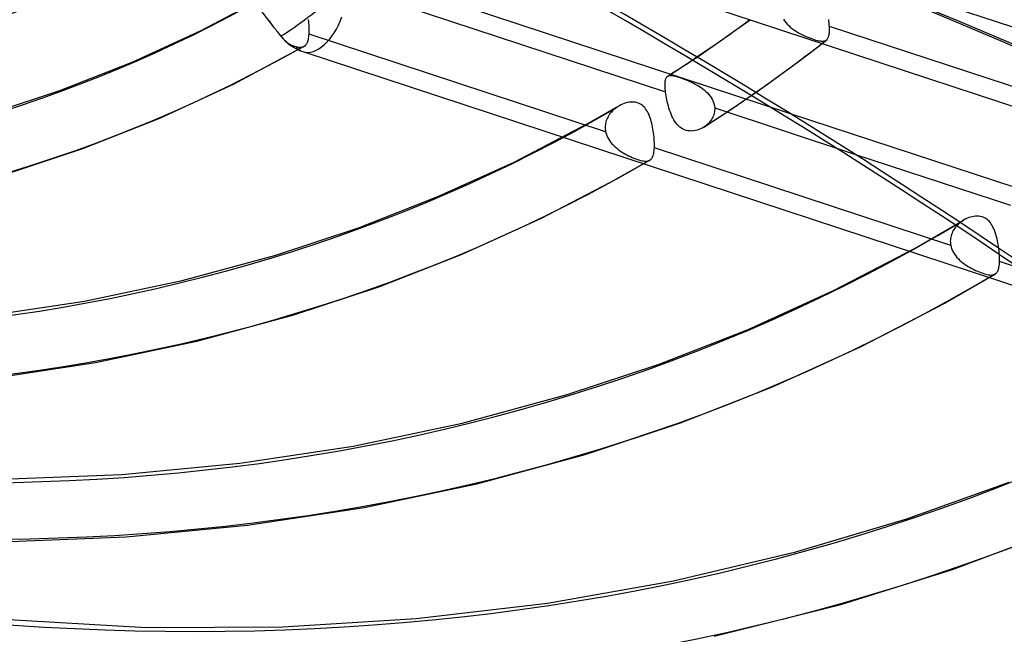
# Model space of a CAD drawing. Header units: millimetres. Extents: x -216 to 210, y -272 to 267.
# Tile 53 of 87: x 39 to 67, y -67 to -49. Entities that reach past the tile are written whole.
import ezdxf

# ---------------------------------------------------------------- set-up
doc = ezdxf.new("R2010")
doc.units = ezdxf.units.MM
doc.layers.add('MAIN-1', color=7, linetype='Continuous')

msp = doc.modelspace()

# ---------------------------------------------------------------- linework, layer by layer
at = {"layer": 'MAIN-1'}
for p, q in [((43.942, -46.235), (46.286, -49.256)), ((52.048, -46.442), (77.917, -54.957)), ((48.299, -47.513), (61.053, -51.711)), ((63.764, -48.029), (72.259, -50.825)), ((44.2, -49.341), (46.101, -48.338)), ((49.032, -48.312), (57.508, -51.102)), ((46.097, -49.001), (46.121, -49.036)), ((46.121, -49.036), (46.146, -49.071)), ((46.146, -49.071), (46.173, -49.107)), ((47.283, -49.086), (47.277, -49.029)), ((47.287, -49.141), (47.283, -49.086)), ((59.681, -49.216), (59.928, -49.035)), ((60.889, -49.024), (60.921, -49.072)), ((60.921, -49.072), (60.957, -49.119)), ((62.192, -49.079), (62.185, -49.027)), ((62.197, -49.13), (62.192, -49.079)), ((42.217, -50.252), (44.2, -49.341)), ((46.173, -49.107), (46.2, -49.143)), ((46.2, -49.143), (46.228, -49.18)), ((46.228, -49.18), (46.257, -49.217)), ((46.257, -49.217), (46.286, -49.255)), ((46.286, -49.255), (46.311, -49.287)), ((46.311, -49.287), (46.336, -49.319)), ((46.336, -49.319), (46.361, -49.351)), ((46.361, -49.351), (46.386, -49.383)), ((47.291, -49.196), (47.287, -49.141)), ((47.293, -49.25), (47.291, -49.196)), ((47.295, -49.303), (47.293, -49.25)), ((47.293, -49.403), (47.295, -49.354)), ((47.295, -49.354), (47.295, -49.303)), ((59.418, -49.404), (59.681, -49.216)), ((60.957, -49.119), (60.996, -49.163)), ((60.996, -49.163), (61.038, -49.206)), ((61.038, -49.206), (61.084, -49.247)), ((61.084, -49.247), (61.131, -49.286)), ((61.131, -49.286), (61.181, -49.322)), ((61.181, -49.322), (61.233, -49.357)), ((61.233, -49.357), (61.286, -49.39)), ((62.202, -49.179), (62.197, -49.13)), ((62.205, -49.227), (62.202, -49.179)), ((62.203, -49.4), (62.205, -49.369)), ((62.206, -49.265), (62.205, -49.227)), ((70.679, -52.016), (62.205, -49.227)), ((62.205, -49.369), (62.207, -49.336)), ((62.207, -49.301), (62.206, -49.265)), ((62.207, -49.336), (62.207, -49.301)), ((46.386, -49.383), (46.41, -49.416)), ((46.41, -49.416), (46.435, -49.447)), ((46.435, -49.447), (46.442, -49.456)), ((46.435, -49.447), (46.475, -49.498)), ((46.442, -49.456), (46.448, -49.464)), ((46.448, -49.464), (46.455, -49.473)), ((46.455, -49.473), (46.461, -49.481)), ((46.461, -49.481), (46.468, -49.489)), ((46.468, -49.489), (46.474, -49.498)), ((46.474, -49.498), (46.51, -49.541)), ((46.51, -49.541), (46.547, -49.582)), ((46.547, -49.582), (46.583, -49.618)), ((46.583, -49.618), (46.621, -49.652)), ((46.621, -49.652), (46.661, -49.685)), ((47.245, -49.685), (47.255, -49.658)), ((47.255, -49.658), (47.264, -49.629)), ((47.264, -49.629), (47.271, -49.598)), ((47.271, -49.598), (47.278, -49.564)), ((47.278, -49.564), (47.283, -49.528)), ((47.283, -49.528), (47.288, -49.49)), ((47.288, -49.49), (47.291, -49.45)), ((47.291, -49.45), (47.293, -49.403)), ((55.791, -52.248), (47.291, -49.45)), ((58.891, -49.775), (59.151, -49.593)), ((59.151, -49.593), (59.418, -49.404)), ((61.286, -49.39), (61.34, -49.421)), ((61.34, -49.421), (61.395, -49.45)), ((61.395, -49.45), (61.451, -49.478)), ((61.451, -49.478), (61.507, -49.504)), ((61.507, -49.504), (61.562, -49.527)), ((61.562, -49.527), (61.616, -49.549)), ((61.616, -49.549), (61.669, -49.569)), ((61.669, -49.569), (61.72, -49.588)), ((61.72, -49.588), (61.769, -49.604)), ((61.769, -49.604), (61.815, -49.618)), ((61.815, -49.618), (61.859, -49.629)), ((61.859, -49.629), (61.899, -49.639)), ((61.899, -49.639), (61.937, -49.645)), ((61.937, -49.645), (61.971, -49.649)), ((61.971, -49.649), (62.003, -49.651)), ((62.003, -49.651), (62.032, -49.65)), ((62.032, -49.65), (62.058, -49.645)), ((62.056, -49.666), (62.077, -49.65)), ((62.058, -49.645), (62.082, -49.638)), ((62.077, -49.65), (62.098, -49.633)), ((62.082, -49.638), (62.103, -49.628)), ((62.098, -49.633), (62.119, -49.617)), ((62.103, -49.628), (62.123, -49.614)), ((62.123, -49.614), (62.123, -49.613)), ((62.123, -49.613), (62.124, -49.613)), ((62.124, -49.613), (62.125, -49.612)), ((62.125, -49.612), (62.126, -49.611)), ((62.126, -49.611), (62.127, -49.61)), ((62.127, -49.61), (62.128, -49.61)), ((62.128, -49.61), (62.14, -49.597)), ((62.14, -49.597), (62.151, -49.583)), ((62.151, -49.583), (62.161, -49.567)), ((62.161, -49.567), (62.17, -49.549)), ((62.17, -49.549), (62.178, -49.529)), ((62.178, -49.529), (62.185, -49.507)), ((62.185, -49.507), (62.191, -49.483)), ((62.191, -49.483), (62.196, -49.457)), ((62.196, -49.457), (62.2, -49.429)), ((62.2, -49.429), (62.203, -49.4)), ((45.127, -50.879), (47.154, -49.799)), ((46.661, -49.685), (46.703, -49.714)), ((46.703, -49.714), (46.745, -49.74)), ((46.745, -49.74), (46.786, -49.762)), ((46.786, -49.762), (46.826, -49.78)), ((46.826, -49.78), (46.866, -49.795)), ((46.866, -49.795), (46.908, -49.807)), ((46.908, -49.807), (46.948, -49.815)), ((46.948, -49.815), (46.985, -49.821)), ((46.985, -49.821), (47.019, -49.824)), ((47.019, -49.824), (47.051, -49.825)), ((47.051, -49.825), (47.08, -49.822)), ((47.08, -49.822), (47.107, -49.817)), ((47.107, -49.817), (47.132, -49.809)), ((47.132, -49.809), (47.155, -49.798)), ((47.155, -49.798), (47.162, -49.794)), ((47.162, -49.794), (47.169, -49.789)), ((47.169, -49.789), (47.175, -49.784)), ((47.175, -49.784), (47.182, -49.779)), ((47.182, -49.779), (47.188, -49.773)), ((47.188, -49.773), (47.194, -49.768)), ((47.194, -49.768), (47.208, -49.75)), ((47.208, -49.75), (47.222, -49.731)), ((47.222, -49.731), (47.234, -49.709)), ((47.234, -49.709), (47.245, -49.685)), ((58.407, -50.105), (58.648, -49.942)), ((58.648, -49.942), (58.891, -49.775)), ((61.396, -50.173), (61.696, -49.946)), ((61.696, -49.946), (61.994, -49.715)), ((61.994, -49.715), (62.015, -49.699)), ((62.015, -49.699), (62.035, -49.683)), ((62.035, -49.683), (62.056, -49.666)), ((47.115, -49.95), (69.658, -57.371)), ((58.13, -50.289), (58.269, -50.197)), ((58.269, -50.197), (58.407, -50.105)), ((61.095, -50.399), (61.396, -50.173)), ((40.15, -51.066), (42.217, -50.252)), ((57.712, -50.562), (57.852, -50.471)), ((57.852, -50.471), (57.991, -50.38)), ((57.991, -50.38), (58.13, -50.289)), ((60.781, -50.629), (61.095, -50.399)), ((57.499, -50.814), (57.502, -50.793)), ((57.502, -50.793), (57.506, -50.773)), ((57.506, -50.773), (57.51, -50.754)), ((57.51, -50.754), (57.515, -50.737)), ((57.515, -50.737), (57.52, -50.721)), ((57.52, -50.721), (57.526, -50.706)), ((57.526, -50.706), (57.533, -50.693)), ((57.533, -50.693), (57.541, -50.681)), ((57.541, -50.681), (57.549, -50.671)), ((57.549, -50.671), (57.552, -50.668)), ((57.552, -50.668), (57.554, -50.666)), ((57.554, -50.666), (57.557, -50.663)), ((57.557, -50.663), (57.56, -50.661)), ((57.56, -50.661), (57.562, -50.659)), ((57.562, -50.659), (57.565, -50.656)), ((57.565, -50.656), (57.581, -50.646)), ((57.572, -50.651), (57.712, -50.562)), ((57.581, -50.646), (57.6, -50.639)), ((57.6, -50.639), (57.62, -50.634)), ((57.62, -50.634), (57.643, -50.632)), ((57.643, -50.632), (57.668, -50.633)), ((57.668, -50.633), (57.696, -50.635)), ((57.696, -50.635), (57.726, -50.64)), ((57.726, -50.64), (57.758, -50.648)), ((57.758, -50.648), (57.794, -50.657)), ((57.794, -50.657), (57.833, -50.668)), ((57.833, -50.668), (57.876, -50.681)), ((57.876, -50.681), (57.92, -50.695)), ((57.92, -50.695), (57.967, -50.712)), ((57.967, -50.712), (58.016, -50.729)), ((58.016, -50.729), (58.066, -50.748)), ((58.066, -50.748), (58.118, -50.769)), ((58.118, -50.769), (58.17, -50.791)), ((58.17, -50.791), (58.223, -50.814)), ((60.439, -50.875), (60.781, -50.629)), ((37.998, -51.781), (40.15, -51.066)), ((43.013, -51.858), (45.127, -50.879)), ((57.495, -50.887), (57.496, -50.861)), ((57.495, -50.914), (57.495, -50.887)), ((57.495, -50.942), (57.495, -50.914)), ((57.497, -50.972), (57.495, -50.942)), ((57.496, -50.861), (57.497, -50.837)), ((57.497, -50.837), (57.499, -50.814)), ((57.498, -51.003), (57.497, -50.972)), ((57.501, -51.035), (57.498, -51.003)), ((57.504, -51.068), (57.501, -51.035)), ((57.508, -51.102), (57.504, -51.068)), ((58.223, -50.814), (58.275, -50.838)), ((58.275, -50.838), (58.327, -50.864)), ((58.327, -50.864), (58.378, -50.891)), ((58.378, -50.891), (58.429, -50.92)), ((58.429, -50.92), (58.479, -50.951)), ((58.479, -50.951), (58.528, -50.983)), ((58.528, -50.983), (58.576, -51.018)), ((58.576, -51.018), (58.622, -51.054)), ((58.622, -51.054), (58.666, -51.093)), ((60.091, -51.12), (60.439, -50.875)), ((57.515, -51.157), (57.508, -51.102)), ((57.523, -51.214), (57.515, -51.157)), ((57.534, -51.273), (57.523, -51.214)), ((57.545, -51.332), (57.534, -51.273)), ((57.558, -51.392), (57.545, -51.332)), ((58.666, -51.093), (58.708, -51.134)), ((58.708, -51.134), (58.746, -51.176)), ((58.746, -51.176), (58.782, -51.22)), ((58.782, -51.22), (58.814, -51.266)), ((58.814, -51.266), (58.842, -51.313)), ((58.842, -51.313), (58.866, -51.362)), ((59.591, -51.465), (59.834, -51.299)), ((59.834, -51.299), (60.091, -51.12)), ((55.266, -52.025), (56.17, -51.509)), ((56.016, -51.623), (55.986, -51.652)), ((56.047, -51.596), (56.016, -51.623)), ((56.08, -51.57), (56.047, -51.596)), ((56.089, -51.562), (56.08, -51.57)), ((56.1, -51.555), (56.089, -51.562)), ((56.11, -51.548), (56.1, -51.555)), ((56.12, -51.541), (56.11, -51.548)), ((56.13, -51.534), (56.12, -51.541)), ((56.141, -51.527), (56.13, -51.534)), ((56.185, -51.501), (56.141, -51.527)), ((56.231, -51.477), (56.185, -51.501)), ((56.277, -51.456), (56.231, -51.477)), ((56.324, -51.437), (56.277, -51.456)), ((56.371, -51.422), (56.324, -51.437)), ((56.418, -51.411), (56.371, -51.422)), ((56.465, -51.402), (56.418, -51.411)), ((56.512, -51.397), (56.465, -51.402)), ((56.559, -51.395), (56.512, -51.397)), ((56.605, -51.397), (56.559, -51.395)), ((56.65, -51.404), (56.605, -51.397)), ((56.693, -51.414), (56.65, -51.404)), ((56.735, -51.428), (56.693, -51.414)), ((56.774, -51.446), (56.735, -51.428)), ((56.811, -51.468), (56.774, -51.446)), ((56.846, -51.494), (56.811, -51.468)), ((56.879, -51.523), (56.846, -51.494)), ((56.91, -51.556), (56.879, -51.523)), ((56.938, -51.591), (56.91, -51.556)), ((56.963, -51.628), (56.938, -51.591)), ((56.987, -51.668), (56.963, -51.628)), ((57.573, -51.452), (57.558, -51.392)), ((57.589, -51.512), (57.573, -51.452)), ((57.607, -51.572), (57.589, -51.512)), ((57.626, -51.631), (57.607, -51.572)), ((57.647, -51.689), (57.626, -51.631)), ((58.866, -51.362), (58.886, -51.412)), ((58.886, -51.412), (58.901, -51.463)), ((58.901, -51.463), (58.911, -51.514)), ((58.911, -51.514), (58.916, -51.566)), ((58.917, -51.605), (58.915, -51.643)), ((58.916, -51.566), (58.917, -51.605)), ((58.916, -51.566), (62.926, -52.886)), ((59.101, -51.793), (59.347, -51.63)), ((59.347, -51.63), (59.591, -51.465)), ((40.81, -52.731), (43.013, -51.858)), ((55.825, -51.889), (55.811, -51.927)), ((55.842, -51.852), (55.825, -51.889)), ((55.861, -51.816), (55.842, -51.852)), ((55.882, -51.781), (55.861, -51.816)), ((55.905, -51.747), (55.882, -51.781)), ((55.93, -51.714), (55.905, -51.747)), ((55.957, -51.682), (55.93, -51.714)), ((55.986, -51.652), (55.957, -51.682)), ((57.009, -51.709), (56.987, -51.668)), ((57.03, -51.753), (57.009, -51.709)), ((57.049, -51.8), (57.03, -51.753)), ((57.067, -51.848), (57.049, -51.8)), ((57.084, -51.898), (57.067, -51.848)), ((57.099, -51.95), (57.084, -51.898)), ((57.669, -51.745), (57.647, -51.689)), ((57.693, -51.8), (57.669, -51.745)), ((57.719, -51.853), (57.693, -51.8)), ((57.747, -51.904), (57.719, -51.853)), ((57.777, -51.952), (57.747, -51.904)), ((58.827, -51.895), (58.806, -51.927)), ((58.847, -51.861), (58.827, -51.895)), ((58.865, -51.827), (58.847, -51.861)), ((58.855, -51.954), (59.101, -51.793)), ((58.88, -51.791), (58.865, -51.827)), ((58.892, -51.755), (58.88, -51.791)), ((58.902, -51.718), (58.892, -51.755)), ((58.91, -51.681), (58.902, -51.718)), ((58.915, -51.643), (58.91, -51.681)), ((61.053, -51.711), (67.548, -53.849)), ((53.168, -53.116), (55.266, -52.025)), ((55.779, -52.086), (55.778, -52.127)), ((55.778, -52.127), (55.78, -52.167)), ((55.783, -52.046), (55.779, -52.086)), ((55.78, -52.167), (55.784, -52.208)), ((55.79, -52.005), (55.783, -52.046)), ((55.799, -51.966), (55.79, -52.005)), ((55.811, -51.927), (55.799, -51.966)), ((57.113, -52.003), (57.099, -51.95)), ((57.126, -52.058), (57.113, -52.003)), ((57.138, -52.113), (57.126, -52.058)), ((57.148, -52.17), (57.138, -52.113)), ((57.157, -52.226), (57.148, -52.17)), ((57.809, -51.997), (57.777, -51.952)), ((57.843, -52.04), (57.809, -51.997)), ((57.88, -52.079), (57.843, -52.04)), ((57.919, -52.114), (57.88, -52.079)), ((57.961, -52.145), (57.919, -52.114)), ((58.005, -52.171), (57.961, -52.145)), ((58.051, -52.192), (58.005, -52.171)), ((58.1, -52.209), (58.051, -52.192)), ((58.41, -52.203), (58.358, -52.216)), ((58.462, -52.187), (58.41, -52.203)), ((58.512, -52.166), (58.462, -52.187)), ((58.56, -52.142), (58.512, -52.166)), ((58.607, -52.114), (58.56, -52.142)), ((58.607, -52.114), (58.855, -51.954)), ((58.612, -52.111), (58.607, -52.114)), ((58.616, -52.109), (58.612, -52.111)), ((58.62, -52.106), (58.616, -52.109)), ((58.624, -52.103), (58.62, -52.106)), ((58.628, -52.1), (58.624, -52.103)), ((58.632, -52.098), (58.628, -52.1)), ((58.639, -52.093), (58.632, -52.098)), ((58.645, -52.088), (58.639, -52.093)), ((58.652, -52.083), (58.645, -52.088)), ((58.658, -52.079), (58.652, -52.083)), ((58.664, -52.074), (58.658, -52.079)), ((58.671, -52.069), (58.664, -52.074)), ((58.701, -52.043), (58.671, -52.069)), ((58.73, -52.016), (58.701, -52.043)), ((58.757, -51.988), (58.73, -52.016)), ((58.782, -51.958), (58.757, -51.988)), ((58.806, -51.927), (58.782, -51.958)), ((55.784, -52.208), (55.791, -52.248)), ((55.791, -52.248), (55.805, -52.301)), ((55.805, -52.301), (55.823, -52.353)), ((55.823, -52.353), (55.845, -52.403)), ((55.845, -52.403), (55.872, -52.452)), ((55.872, -52.452), (55.902, -52.5)), ((57.166, -52.283), (57.157, -52.226)), ((57.172, -52.339), (57.166, -52.283)), ((57.178, -52.395), (57.172, -52.339)), ((57.183, -52.451), (57.178, -52.395)), ((57.186, -52.505), (57.183, -52.451)), ((58.15, -52.22), (58.1, -52.209)), ((58.201, -52.226), (58.15, -52.22)), ((58.254, -52.228), (58.201, -52.226)), ((58.306, -52.224), (58.254, -52.228)), ((58.358, -52.216), (58.306, -52.224)), ((38.516, -53.494), (40.81, -52.731)), ((55.902, -52.5), (55.935, -52.546)), ((55.935, -52.546), (55.972, -52.591)), ((55.972, -52.591), (56.012, -52.633)), ((56.012, -52.633), (56.054, -52.674)), ((56.054, -52.674), (56.098, -52.713)), ((56.098, -52.713), (56.144, -52.751)), ((56.144, -52.751), (56.192, -52.786)), ((57.181, -52.789), (57.184, -52.749)), ((57.184, -52.749), (57.187, -52.708)), ((57.188, -52.558), (57.186, -52.505)), ((57.187, -52.708), (57.189, -52.66)), ((65.682, -55.504), (57.187, -52.708)), ((57.189, -52.61), (57.188, -52.558)), ((57.189, -52.66), (57.189, -52.61)), ((56.192, -52.786), (56.242, -52.82)), ((56.242, -52.82), (56.292, -52.851)), ((56.292, -52.851), (56.344, -52.882)), ((56.344, -52.882), (56.396, -52.91)), ((56.396, -52.91), (56.448, -52.936)), ((56.448, -52.936), (56.501, -52.961)), ((56.501, -52.961), (56.553, -52.984)), ((56.553, -52.984), (56.603, -53.005)), ((56.603, -53.005), (56.653, -53.024)), ((56.653, -53.024), (56.7, -53.041)), ((56.7, -53.041), (56.746, -53.055)), ((57.072, -53.054), (57.076, -53.051)), ((57.076, -53.051), (57.081, -53.047)), ((57.081, -53.047), (57.085, -53.044)), ((57.085, -53.044), (57.089, -53.04)), ((57.089, -53.04), (57.093, -53.036)), ((57.093, -53.036), (57.108, -53.018)), ((57.108, -53.018), (57.121, -52.998)), ((57.121, -52.998), (57.133, -52.976)), ((57.133, -52.976), (57.144, -52.951)), ((57.144, -52.951), (57.154, -52.924)), ((57.154, -52.924), (57.162, -52.893)), ((57.162, -52.893), (57.17, -52.861)), ((57.17, -52.861), (57.176, -52.826)), ((57.176, -52.826), (57.181, -52.789)), ((62.926, -52.886), (67.391, -54.355)), ((50.982, -54.108), (53.168, -53.116)), ((56.135, -53.59), (57.056, -53.065)), ((56.746, -53.055), (56.79, -53.068)), ((56.79, -53.068), (56.831, -53.077)), ((56.831, -53.077), (56.87, -53.085)), ((56.87, -53.085), (56.906, -53.089)), ((56.906, -53.089), (56.939, -53.091)), ((56.939, -53.091), (56.969, -53.09)), ((56.969, -53.09), (56.997, -53.086)), ((56.997, -53.086), (57.023, -53.08)), ((57.023, -53.08), (57.046, -53.07)), ((57.046, -53.07), (57.067, -53.057)), ((57.067, -53.057), (57.072, -53.054)), ((53.951, -54.725), (56.135, -53.59)), ((48.707, -54.998), (50.982, -54.108)), ((51.678, -55.757), (53.951, -54.725)), ((66.158, -54.727), (66.112, -54.748)), ((66.205, -54.709), (66.158, -54.727)), ((66.251, -54.694), (66.205, -54.709)), ((66.298, -54.682), (66.251, -54.694)), ((66.345, -54.673), (66.298, -54.682)), ((66.391, -54.667), (66.345, -54.673)), ((66.438, -54.665), (66.391, -54.667)), ((66.484, -54.667), (66.438, -54.665)), ((66.529, -54.673), (66.484, -54.667)), ((66.572, -54.683), (66.529, -54.673)), ((66.613, -54.697), (66.572, -54.683)), ((66.653, -54.714), (66.613, -54.697)), ((66.69, -54.736), (66.653, -54.714)), ((66.726, -54.761), (66.69, -54.736)), ((46.341, -55.781), (48.707, -54.998)), ((64.663, -55.582), (66.051, -54.782)), ((65.796, -55.014), (65.773, -55.047)), ((65.821, -54.981), (65.796, -55.014)), ((65.847, -54.95), (65.821, -54.981)), ((65.875, -54.921), (65.847, -54.95)), ((65.904, -54.892), (65.875, -54.921)), ((65.934, -54.865), (65.904, -54.892)), ((65.966, -54.84), (65.934, -54.865)), ((65.975, -54.833), (65.966, -54.84)), ((65.985, -54.826), (65.975, -54.833)), ((65.994, -54.819), (65.985, -54.826)), ((66.004, -54.812), (65.994, -54.819)), ((66.014, -54.806), (66.004, -54.812)), ((66.023, -54.799), (66.014, -54.806)), ((66.067, -54.773), (66.023, -54.799)), ((66.112, -54.748), (66.067, -54.773)), ((66.759, -54.79), (66.726, -54.761)), ((66.79, -54.822), (66.759, -54.79)), ((66.818, -54.856), (66.79, -54.822)), ((66.844, -54.893), (66.818, -54.856)), ((66.869, -54.932), (66.844, -54.893)), ((66.891, -54.973), (66.869, -54.932)), ((66.912, -55.017), (66.891, -54.973)), ((66.932, -55.063), (66.912, -55.017)), ((65.676, -55.305), (65.672, -55.345)), ((65.683, -55.266), (65.676, -55.305)), ((65.692, -55.228), (65.683, -55.266)), ((65.704, -55.19), (65.692, -55.228)), ((65.718, -55.153), (65.704, -55.19)), ((65.734, -55.117), (65.718, -55.153)), ((65.753, -55.081), (65.734, -55.117)), ((65.773, -55.047), (65.753, -55.081)), ((66.95, -55.11), (66.932, -55.063)), ((66.967, -55.16), (66.95, -55.11)), ((66.983, -55.211), (66.967, -55.16)), ((66.998, -55.264), (66.983, -55.211)), ((67.011, -55.318), (66.998, -55.264)), ((62.317, -56.802), (64.663, -55.582)), ((65.672, -55.345), (65.67, -55.385)), ((65.67, -55.385), (65.671, -55.425)), ((65.671, -55.425), (65.675, -55.464)), ((65.675, -55.464), (65.682, -55.504)), ((65.682, -55.504), (65.695, -55.557)), ((65.695, -55.557), (65.712, -55.609)), ((67.024, -55.373), (67.011, -55.318)), ((67.035, -55.428), (67.024, -55.373)), ((67.045, -55.484), (67.035, -55.428)), ((67.053, -55.541), (67.045, -55.484)), ((67.061, -55.597), (67.053, -55.541)), ((43.654, -56.51), (46.341, -55.781)), ((49.315, -56.682), (51.678, -55.757)), ((65.712, -55.609), (65.734, -55.66)), ((65.734, -55.66), (65.76, -55.71)), ((65.76, -55.71), (65.79, -55.758)), ((65.79, -55.758), (65.824, -55.804)), ((65.824, -55.804), (65.861, -55.849)), ((65.861, -55.849), (65.9, -55.892)), ((67.067, -55.653), (67.061, -55.597)), ((67.072, -55.708), (67.067, -55.653)), ((67.076, -55.762), (67.072, -55.708)), ((67.079, -55.815), (67.076, -55.762)), ((67.081, -55.866), (67.079, -55.815)), ((67.081, -55.916), (67.081, -55.866)), ((65.9, -55.892), (65.943, -55.934)), ((65.943, -55.934), (65.988, -55.973)), ((65.988, -55.973), (66.034, -56.011)), ((66.034, -56.011), (66.083, -56.046)), ((66.083, -56.046), (66.133, -56.08)), ((66.133, -56.08), (66.184, -56.112)), ((66.184, -56.112), (66.236, -56.143)), ((66.236, -56.143), (66.289, -56.171)), ((67.049, -56.186), (67.057, -56.155)), ((67.057, -56.155), (67.064, -56.122)), ((67.064, -56.122), (67.07, -56.086)), ((67.07, -56.086), (67.075, -56.048)), ((67.075, -56.048), (67.078, -56.007)), ((67.078, -56.007), (67.08, -55.964)), ((67.08, -55.964), (67.081, -55.916)), ((75.57, -58.759), (67.08, -55.964)), ((65.531, -57.147), (66.953, -56.328)), ((66.289, -56.171), (66.342, -56.198)), ((66.342, -56.198), (66.395, -56.223)), ((66.395, -56.223), (66.447, -56.246)), ((66.447, -56.246), (66.499, -56.267)), ((66.499, -56.267), (66.548, -56.286)), ((66.548, -56.286), (66.597, -56.303)), ((66.597, -56.303), (66.643, -56.318)), ((66.643, -56.318), (66.688, -56.33)), ((66.688, -56.33), (66.729, -56.34)), ((66.729, -56.34), (66.768, -56.348)), ((66.768, -56.348), (66.803, -56.352)), ((66.803, -56.352), (66.837, -56.354)), ((66.837, -56.354), (66.867, -56.353)), ((66.867, -56.353), (66.895, -56.35)), ((66.895, -56.35), (66.92, -56.343)), ((66.92, -56.343), (66.944, -56.333)), ((66.944, -56.333), (66.965, -56.321)), ((66.965, -56.321), (66.969, -56.318)), ((66.969, -56.318), (66.973, -56.314)), ((66.973, -56.314), (66.977, -56.311)), ((66.977, -56.311), (66.981, -56.308)), ((66.981, -56.308), (66.985, -56.304)), ((66.985, -56.304), (66.988, -56.3)), ((66.988, -56.3), (67.003, -56.283)), ((67.003, -56.283), (67.017, -56.263)), ((67.017, -56.263), (67.029, -56.24)), ((67.029, -56.24), (67.04, -56.214)), ((67.04, -56.214), (67.049, -56.186)), ((40.856, -57.1), (43.654, -56.51)), ((46.859, -57.495), (49.315, -56.682)), ((59.873, -57.911), (62.317, -56.802)), ((37.948, -57.542), (40.856, -57.1)), ((63.1, -58.412), (65.531, -57.147)), ((44.073, -58.25), (46.859, -57.495)), ((57.329, -58.906), (59.873, -57.911)), ((41.175, -58.861), (44.073, -58.25)), ((60.569, -59.56), (63.1, -58.412)), ((38.168, -59.319), (41.175, -58.861)), ((54.685, -59.782), (57.329, -58.906)), ((51.68, -60.597), (54.685, -59.782)), ((57.937, -60.59), (60.569, -59.56)), ((48.553, -61.256), (51.68, -60.597)), ((55.203, -61.496), (57.937, -60.59)), ((45.303, -61.75), (48.553, -61.256)), ((52.099, -62.337), (55.203, -61.496)), ((41.93, -62.072), (45.303, -61.75)), ((38.479, -62.209), (41.93, -62.072)), ((48.873, -63.017), (52.099, -62.337)), ((64.419, -63.343), (67.353, -62.288)), ((45.523, -63.527), (48.873, -63.017)), ((61.243, -64.291), (64.419, -63.343)), ((42.05, -63.858), (45.523, -63.527)), ((65.73, -64.79), (68.761, -63.653)), ((38.486, -63.999), (42.05, -63.858)), ((57.739, -65.123), (61.243, -64.291)), ((62.531, -65.793), (65.73, -64.79)), ((54.123, -65.76), (57.739, -65.123)), ((50.358, -66.202), (54.123, -65.76)), ((58.906, -66.704), (62.531, -65.793)), ((37.447, -66.156), (42.63, -66.454)), ((46.535, -66.433), (50.358, -66.202)), ((42.63, -66.454), (46.535, -66.433))]:
    msp.add_line(p, q, dxfattribs=at)
msp.add_arc((47.535, -48.675), 1.343, 217.8114, 251.7771, dxfattribs=at)
for centre, major_axis, ratio, start_param, end_param in [((-5, -4.33), (-117.838, 136.067), 0.75, -2.427868, -0.857072), ((-43, -37.239), (-117.838, 136.067), 0.75, -3.141592, -0.857072), ((-43, -37.239), (117.183, -135.311), 0.75, 0, 2.284521), ((0, 0), (-123.075, 142.115), 0.75, 0.713724, 3.855317), ((-0.5, -0.433), (123.73, -142.871), 0.75, -2.427868, -0.309845), ((4.15, 3.594), (-36.258, 41.867), 0.75, 2.284521, 4.694172), ((7.293, 6.316), (-42.186, 48.712), 0.75, 0.803149, 3.087015), ((4.65, 4.027), (36.913, -42.623), 0.75, -0.857072, 0.713724), ((7.798, 6.753), (36.913, -42.623), 0.75, -1.55019, -0.163954), ((8.129, 7.04), (38.319, -44.247), 0.75, -1.550598, -0.163546), ((7.798, 6.753), (-38.51, 44.467), 0.75, 1.587565, 2.981476), ((7.798, 6.753), (39.3, -45.379), 0.75, -1.555809, -0.158335), ((8.129, 7.04), (-39.491, 45.6), 0.75, 1.588261, 2.98078), ((7.798, 6.753), (42.186, -48.712), 0.75, -1.561752, -0.152392), ((12.529, 10.85), (50.037, -57.778), 0.75, -1.575148, -0.138996), ((8.129, 7.04), (44.178, -51.012), 0.75, -1.56281, -0.151334), ((21.329, 18.471), (61.755, -71.309), 0.75, -1.58778, -0.172753), ((16.929, 14.661), (55.896, -64.543), 0.75, -1.582118, -0.132026), ((12.529, 10.85), (-51.209, 59.131), 0.75, 1.566575, 3.002467), ((8.129, 7.04), (-45.35, 52.365), 0.75, 1.5754, 2.993642), ((21.329, 18.471), (-62.927, 72.662), 0.75, 1.555018, 3.014024), ((16.929, 14.661), (-57.068, 65.897), 0.75, 1.559579, 3.009463), ((21.329, 18.471), (70.896, -81.863), 0.75, -1.592863, -0.121281), ((21.329, 18.471), (-72.068, 83.216), 0.75, 1.547922, 3.021119), ((21.329, 18.471), (80.036, -92.418), 0.75, -1.598532, -0.115612), ((21.329, 18.471), (-81.208, 93.771), 0.75, 1.542426, 3.026615), ((-38.071, -207.114), (-185.988, -7.999), 0.985418, -2.54385, -2.083814), ((-38.064, -207.284), (185.988, 7.999), 0.985418, 0.597941, 1.057779), ((-0.716, -222.789), (56.576, 177.355), 0.807621, -0.42766, 0), ((-0.154, -222.968), (56.576, 177.355), 0.807621, -0.42766, 0), ((21.329, 18.471), (-90.348, 104.325), 0.75, 1.538043, 3.030999), ((47.535, -48.675), (-1.061, -0.823), 0.047367, 0.849337, 1.692903), ((47.535, -48.675), (0.42, 1.275), 0.559605, 3.141553, 4.67828), ((12.529, 10.85), (50.037, -57.778), 0.75, -0.09123, -0.058875), ((47.535, -48.675), (-1.061, -0.823), 0.047367, -0.011068, 0.849337), ((12.529, 10.85), (-51.209, 59.131), 0.75, 3.033829, 3.106009), ((47.535, -48.675), (0.42, 1.275), 0.559605, 2.813838, 3.140525), ((47.535, -48.675), (0.42, 1.275), 0.559605, 3.140525, 3.141553), ((12.529, 10.85), (50.037, -57.778), 0.75, -0.109118, -0.09123), ((21.329, 18.471), (-99.488, 114.879), 0.75, 1.534466, 3.034576), ((21.329, 18.471), (-108.629, 125.434), 0.75, 1.531491, 3.037551), ((21.329, 18.471), (-117.769, 135.988), 0.75, 1.528261, 3.04078)]:
    msp.add_ellipse(centre, major_axis=major_axis, ratio=ratio, start_param=start_param, end_param=end_param, dxfattribs=at)

doc.saveas('drawing.dxf')
